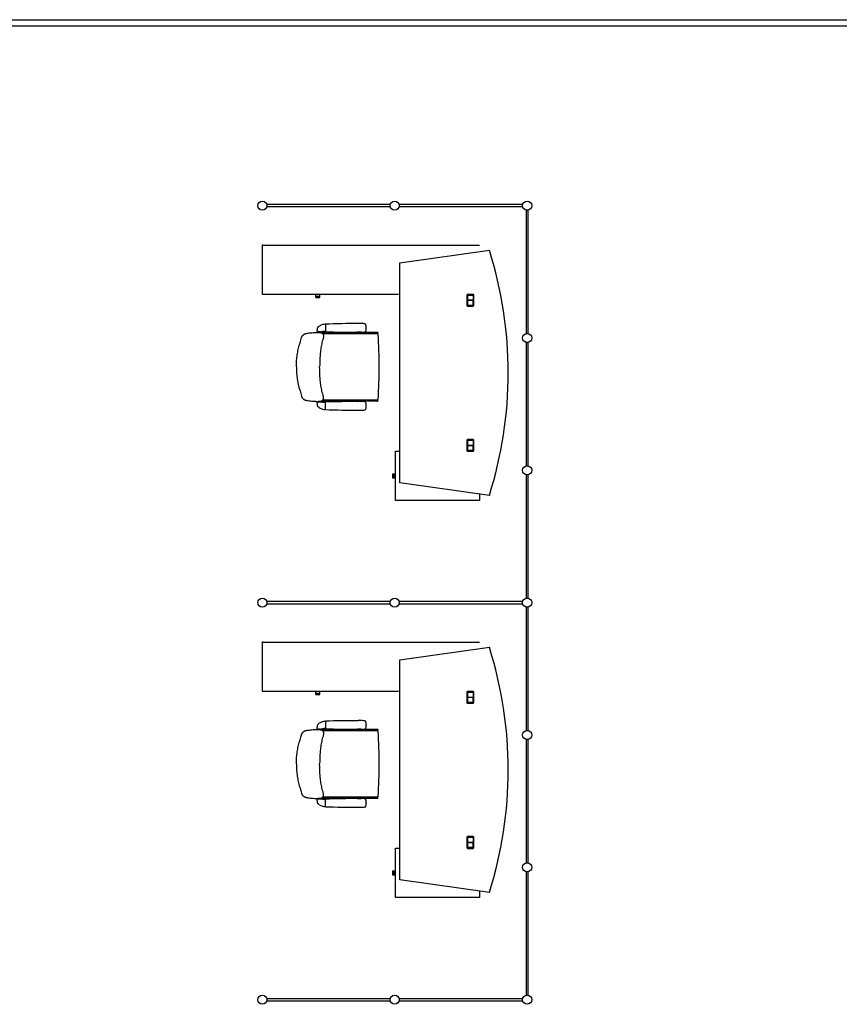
# Model space of a CAD drawing. Header units: millimetres. Extents: x 391350 to 515311, y -283575 to -199836.
# Tile 92 of 102: x 485377 to 492184, y -223956 to -215773. Entities that reach past the tile are written whole.
import ezdxf

# ---------------------------------------------------------------- set-up
doc = ezdxf.new("R2010")
doc.units = ezdxf.units.MM

msp = doc.modelspace()

# ---------------------------------------------------------------- linework, layer by layer
at = {"color": 0}
for p, q in [((484736.6, -215773.4), (496183.6, -215773.4)), ((484736.6, -215823.4), (496183.6, -215823.4)), ((488454.6, -217309.7), (487429.6, -217309.7)), ((487429.6, -217326.7), (488454.6, -217326.7)), ((489554.6, -217309.7), (488529.6, -217309.7)), ((488529.6, -217326.7), (489554.6, -217326.7)), ((489583.6, -217355.7), (489583.6, -218380.7)), ((489600.6, -218380.7), (489600.6, -217355.7)), ((487394.9, -217647), (489194.9, -217647)), ((487394.9, -218057), (487394.9, -217647)), ((488534.9, -217793), (489278, -217688.6)), ((488534.9, -219623), (488534.9, -217793)), ((488524.6, -218057), (487394.9, -218057)), ((487837.4, -218070), (487837.4, -218057)), ((487837.4, -218070), (487871.4, -218070)), ((487837.5, -218082), (487837.5, -218070)), ((487871.3, -218082), (487871.3, -218070)), ((487871.4, -218070), (487871.4, -218057)), ((489090.9, -218062), (489090.9, -218148)), ((489142.9, -218056), (489096.9, -218056)), ((489096.9, -218146), (489096.9, -218064)), ((489097.4, -218064), (489097.4, -218104.8)), ((489098.9, -218062), (489140.9, -218062)), ((489140.9, -218062.5), (489098.9, -218062.5)), ((489142.4, -218064), (489142.4, -218104.8)), ((489142.9, -218064), (489142.9, -218146)), ((489148.9, -218148), (489148.9, -218062)), ((487837.5, -218082), (487871.3, -218082)), ((489097.4, -218102.8), (489142.4, -218102.8)), ((489097.4, -218104.8), (489142.4, -218104.8)), ((489142.4, -218105.3), (489097.4, -218105.3)), ((489097.4, -218105.3), (489097.4, -218146)), ((489142.4, -218107.3), (489097.4, -218107.3)), ((489098.9, -218147.5), (489140.9, -218147.5)), ((489140.9, -218148), (489098.9, -218148)), ((489142.4, -218146), (489142.4, -218105.3)), ((489096.9, -218154), (489142.9, -218154)), ((487915.7, -218304.8, -0.1), (487912.7, -218304.8, -0.1)), ((487915.7, -218304.6, -0.1), (487915.7, -218365, -0.1)), ((487847.2, -218368.8, -0.1), (487885.7, -218368.8, -0.1)), ((487850.7, -218368.8, -0.1), (487855.7, -218371.8, -0.1)), ((487875.7, -218368.8, -0.1), (487855.7, -218368.8, -0.1)), ((487858.7, -218371.8, -0.1), (487855.7, -218371.8, -0.1)), ((487859.7, -218368.8, -0.1), (487857.9, -218368.8, -0.1)), ((487872.7, -218371.8, -0.1), (487858.7, -218371.8, -0.1)), ((487859.5, -218368.8, -0.1), (487871.7, -218368.8, -0.1)), ((487871.7, -218368.8, -0.1), (487873.4, -218368.8, -0.1)), ((487875.7, -218371.8, -0.1), (487872.7, -218371.8, -0.1)), ((487880.7, -218368.8, -0.1), (487875.7, -218371.8, -0.1)), ((488176.6, -218372.8), (487886.3, -218372.8)), ((488348.3, -218382.8), (487893.8, -218382.8)), ((487915.7, -218364.8, -0.1), (487901.9, -218364.8, -0.1)), ((488180.1, -218371.4), (488180.2, -218371.3)), ((488209.6, -218369.8), (488183.7, -218369.8)), ((488213.2, -218371.4), (488213.1, -218371.3)), ((488351.2, -218372.8), (488216.7, -218372.8)), ((488255.5, -218334.8, -0.1), (488255.5, -218333.8, -0.1)), ((488255.5, -218334.8, -0.1), (488255.5, -218335.8, -0.1)), ((488353, -218375.7), (488349.5, -218382.9)), ((489583.6, -218455.7), (489583.6, -219480.7)), ((489600.6, -219480.7), (489600.6, -218455.7)), ((487675.4, -218658.7), (487675.4, -218658.9)), ((487675.4, -218658.9), (487675.4, -218658.7)), ((487847.2, -218948.8, -0.1), (487885.7, -218948.8, -0.1)), ((487850.7, -218948.8, -0.1), (487855.7, -218945.8, -0.1)), ((487858.7, -218945.8, -0.1), (487855.7, -218945.8, -0.1)), ((487875.7, -218948.8, -0.1), (487855.7, -218948.8, -0.1)), ((487859.7, -218948.8, -0.1), (487857.9, -218948.8, -0.1)), ((487872.7, -218945.8, -0.1), (487858.7, -218945.8, -0.1)), ((487859.5, -218948.8, -0.1), (487871.7, -218948.8, -0.1)), ((487871.7, -218948.8, -0.1), (487873.4, -218948.8, -0.1)), ((487875.7, -218945.8, -0.1), (487872.7, -218945.8, -0.1)), ((487880.7, -218948.8, -0.1), (487875.7, -218945.8, -0.1)), ((488176.6, -218944.8), (487886.3, -218944.8)), ((488348.3, -218934.8), (487893.8, -218934.8)), ((487915.7, -218952.8, -0.1), (487901.9, -218952.8, -0.1)), ((487915.7, -219013, -0.1), (487915.7, -218952.6, -0.1)), ((488180.1, -218946.3), (488180.2, -218946.4)), ((488209.6, -218947.8), (488183.7, -218947.8)), ((488213.2, -218946.3), (488213.1, -218946.4)), ((488351.2, -218944.8), (488216.7, -218944.8)), ((488353, -218941.9), (488349.5, -218934.7)), ((487915.7, -219012.8, -0.1), (487912.7, -219012.8, -0.1)), ((488255.5, -218982.8, -0.1), (488255.5, -218981.8, -0.1)), ((488255.5, -218982.8, -0.1), (488255.5, -218983.8, -0.1)), ((489090.9, -219268), (489090.9, -219354)), ((489142.9, -219262), (489096.9, -219262)), ((489096.9, -219352), (489096.9, -219270)), ((489097.4, -219270), (489097.4, -219310.8)), ((489098.9, -219268), (489140.9, -219268)), ((489140.9, -219268.5), (489098.9, -219268.5)), ((489142.4, -219270), (489142.4, -219310.8)), ((489142.9, -219270), (489142.9, -219352)), ((489148.9, -219354), (489148.9, -219268)), ((488497.9, -219769), (488497.9, -219358)), ((488497.9, -219358), (488534.9, -219358)), ((489096.9, -219360), (489142.9, -219360)), ((489097.4, -219308.8), (489142.4, -219308.8)), ((489097.4, -219310.8), (489142.4, -219310.8)), ((489142.4, -219311.3), (489097.4, -219311.3)), ((489097.4, -219311.3), (489097.4, -219352)), ((489142.4, -219313.3), (489097.4, -219313.3)), ((489098.9, -219353.5), (489140.9, -219353.5)), ((489140.9, -219354), (489098.9, -219354)), ((489142.4, -219352), (489142.4, -219311.3)), ((488473.4, -219546.6), (488473.4, -219580.4)), ((488473.4, -219546.6), (488485.4, -219546.6)), ((488473.4, -219580.4), (488485.4, -219580.4)), ((488485.4, -219546.5), (488485.4, -219580.5)), ((488485.4, -219546.5), (488497.9, -219546.5)), ((488485.4, -219580.5), (488497.9, -219580.5)), ((489278, -219727.4), (488534.9, -219623)), ((489583.6, -219555.7), (489583.6, -220580.7)), ((489600.6, -220580.7), (489600.6, -219555.7)), ((489194.9, -219769), (488497.9, -219769)), ((489194.9, -219715.8), (489194.9, -219769)), ((488454.6, -220609.7), (487429.6, -220609.7)), ((487429.6, -220626.7), (488454.6, -220626.7)), ((489554.6, -220609.7), (488529.6, -220609.7)), ((488529.6, -220626.7), (489554.6, -220626.7)), ((489583.6, -220655.7), (489583.6, -221680.7)), ((489600.6, -221680.7), (489600.6, -220655.7)), ((487394.9, -220947), (489194.9, -220947)), ((487394.9, -221357), (487394.9, -220947)), ((488534.9, -221093), (489278, -220988.6)), ((488534.9, -222923), (488534.9, -221093)), ((488524.6, -221357), (487394.9, -221357)), ((487837.4, -221370), (487837.4, -221357)), ((487837.4, -221370), (487871.4, -221370)), ((487837.5, -221382), (487837.5, -221370)), ((487837.5, -221382), (487871.3, -221382)), ((487871.3, -221382), (487871.3, -221370)), ((487871.4, -221370), (487871.4, -221357)), ((489090.9, -221362), (489090.9, -221448)), ((489142.9, -221356), (489096.9, -221356)), ((489096.9, -221446), (489096.9, -221364)), ((489097.4, -221364), (489097.4, -221404.8)), ((489097.4, -221402.8), (489142.4, -221402.8)), ((489097.4, -221404.8), (489142.4, -221404.8)), ((489142.4, -221405.3), (489097.4, -221405.3)), ((489097.4, -221405.3), (489097.4, -221446)), ((489142.4, -221407.3), (489097.4, -221407.3)), ((489098.9, -221362), (489140.9, -221362)), ((489140.9, -221362.5), (489098.9, -221362.5)), ((489142.4, -221364), (489142.4, -221404.8)), ((489142.4, -221446), (489142.4, -221405.3)), ((489142.9, -221364), (489142.9, -221446)), ((489148.9, -221448), (489148.9, -221362)), ((489096.9, -221454), (489142.9, -221454)), ((489098.9, -221447.5), (489140.9, -221447.5)), ((489140.9, -221448), (489098.9, -221448)), ((487847.2, -221668.8, -0.1), (487885.7, -221668.8, -0.1)), ((487850.7, -221668.8, -0.1), (487855.7, -221671.8, -0.1)), ((487875.7, -221668.8, -0.1), (487855.7, -221668.8, -0.1)), ((487859.7, -221668.8, -0.1), (487857.9, -221668.8, -0.1)), ((487859.5, -221668.8, -0.1), (487871.7, -221668.8, -0.1)), ((487871.7, -221668.8, -0.1), (487873.4, -221668.8, -0.1)), ((487880.7, -221668.8, -0.1), (487875.7, -221671.8, -0.1)), ((487915.7, -221664.8, -0.1), (487901.9, -221664.8, -0.1)), ((487915.7, -221604.8, -0.1), (487912.7, -221604.8, -0.1)), ((487915.7, -221604.6, -0.1), (487915.7, -221665, -0.1)), ((488180.1, -221671.4), (488180.2, -221671.3)), ((488209.6, -221669.8), (488183.7, -221669.8)), ((488213.2, -221671.4), (488213.1, -221671.3)), ((488255.5, -221634.8, -0.1), (488255.5, -221633.8, -0.1)), ((488255.5, -221634.8, -0.1), (488255.5, -221635.8, -0.1)), ((487858.7, -221671.8, -0.1), (487855.7, -221671.8, -0.1)), ((487872.7, -221671.8, -0.1), (487858.7, -221671.8, -0.1)), ((487875.7, -221671.8, -0.1), (487872.7, -221671.8, -0.1)), ((488176.6, -221672.8), (487886.3, -221672.8)), ((488348.3, -221682.8), (487893.8, -221682.8)), ((488351.2, -221672.8), (488216.7, -221672.8)), ((488353, -221675.7), (488349.5, -221682.9)), ((489583.6, -221755.7), (489583.6, -222780.7)), ((489600.6, -222780.7), (489600.6, -221755.7)), ((487675.4, -221958.7), (487675.4, -221958.9)), ((487675.4, -221958.9), (487675.4, -221958.7)), ((488348.3, -222234.8), (487893.8, -222234.8)), ((488353, -222241.9), (488349.5, -222234.7)), ((487847.2, -222248.8, -0.1), (487885.7, -222248.8, -0.1)), ((487850.7, -222248.8, -0.1), (487855.7, -222245.8, -0.1)), ((487858.7, -222245.8, -0.1), (487855.7, -222245.8, -0.1)), ((487875.7, -222248.8, -0.1), (487855.7, -222248.8, -0.1)), ((487859.7, -222248.8, -0.1), (487857.9, -222248.8, -0.1)), ((487872.7, -222245.8, -0.1), (487858.7, -222245.8, -0.1)), ((487859.5, -222248.8, -0.1), (487871.7, -222248.8, -0.1)), ((487871.7, -222248.8, -0.1), (487873.4, -222248.8, -0.1)), ((487875.7, -222245.8, -0.1), (487872.7, -222245.8, -0.1)), ((487880.7, -222248.8, -0.1), (487875.7, -222245.8, -0.1)), ((488176.6, -222244.8), (487886.3, -222244.8)), ((487915.7, -222252.8, -0.1), (487901.9, -222252.8, -0.1)), ((487915.7, -222312.8, -0.1), (487912.7, -222312.8, -0.1)), ((487915.7, -222313, -0.1), (487915.7, -222252.6, -0.1)), ((488180.1, -222246.3), (488180.2, -222246.4)), ((488209.6, -222247.8), (488183.7, -222247.8)), ((488213.2, -222246.3), (488213.1, -222246.4)), ((488351.2, -222244.8), (488216.7, -222244.8)), ((488255.5, -222282.8, -0.1), (488255.5, -222281.8, -0.1)), ((488255.5, -222282.8, -0.1), (488255.5, -222283.8, -0.1)), ((489090.9, -222568), (489090.9, -222654)), ((489142.9, -222562), (489096.9, -222562)), ((489096.9, -222652), (489096.9, -222570)), ((489097.4, -222570), (489097.4, -222610.8)), ((489098.9, -222568), (489140.9, -222568)), ((489140.9, -222568.5), (489098.9, -222568.5)), ((489142.4, -222570), (489142.4, -222610.8)), ((489142.9, -222570), (489142.9, -222652)), ((489148.9, -222654), (489148.9, -222568)), ((489097.4, -222608.8), (489142.4, -222608.8)), ((489097.4, -222610.8), (489142.4, -222610.8)), ((489142.4, -222611.3), (489097.4, -222611.3)), ((489097.4, -222611.3), (489097.4, -222652)), ((489142.4, -222613.3), (489097.4, -222613.3)), ((489142.4, -222652), (489142.4, -222611.3)), ((488497.9, -223069), (488497.9, -222658)), ((488497.9, -222658), (488534.9, -222658)), ((489096.9, -222660), (489142.9, -222660)), ((489098.9, -222653.5), (489140.9, -222653.5)), ((489140.9, -222654), (489098.9, -222654)), ((488473.4, -222846.6), (488473.4, -222880.4)), ((488473.4, -222846.6), (488485.4, -222846.6)), ((488473.4, -222880.4), (488485.4, -222880.4)), ((488485.4, -222846.5), (488485.4, -222880.5)), ((488485.4, -222846.5), (488497.9, -222846.5)), ((488485.4, -222880.5), (488497.9, -222880.5)), ((489583.6, -222855.7), (489583.6, -223880.7)), ((489600.6, -223880.7), (489600.6, -222855.7)), ((489278, -223027.4), (488534.9, -222923)), ((489194.9, -223015.8), (489194.9, -223069)), ((489194.9, -223069), (488497.9, -223069)), ((488454.6, -223909.7), (487429.6, -223909.7)), ((487429.6, -223926.7), (488454.6, -223926.7)), ((489554.6, -223909.7), (488529.6, -223909.7)), ((488529.6, -223926.7), (489554.6, -223926.7))]:
    msp.add_line(p, q, dxfattribs=at)
at = {"color": 0, "extrusion": (0, 0, -1), "flags": 128}
for points in [[(-487675.5, -218658.8), (-487675.6, -218647.5), (-487675.8, -218636.3), (-487676.1, -218625), (-487676.6, -218613.7), (-487677.4, -218602.4), (-487678.3, -218591.1), (-487679.5, -218579.9), (-487680.8, -218568.6), (-487682.4, -218557.5), (-487684.2, -218546.3), (-487686.2, -218535.3), (-487688.5, -218524.3), (-487690.9, -218513.3), (-487693.6, -218502.4), (-487696.4, -218491.6), (-487699.3, -218480.7), (-487705.5, -218459), (-487711.8, -218437.2), (-487718.2, -218415.3), (-487719.1, -218412.6), (-487720.1, -218410), (-487721.2, -218407.4), (-487722.4, -218404.9), (-487723.9, -218402.5), (-487725.5, -218400.2), (-487727.2, -218398), (-487729.2, -218395.9), (-487731.2, -218393.9), (-487733.4, -218392.1), (-487735.7, -218390.4), (-487738, -218388.8), (-487740.4, -218387.3), (-487742.9, -218385.9), (-487745.5, -218384.7), (-487748.1, -218383.6), (-487750.7, -218382.6), (-487753.4, -218381.7), (-487756.1, -218380.9), (-487758.8, -218380.3), (-487764.4, -218379.1), (-487769.9, -218378.2), (-487781.2, -218376.8), (-487792.4, -218375.6), (-487803.6, -218374.6), (-487814.8, -218373.7), (-487825.9, -218373.1), (-487837.1, -218372.7), (-487848.4, -218372.5), (-487854.1, -218372.6), (-487859.9, -218372.7), (-487865.8, -218372.9), (-487871.6, -218373.4), (-487874.5, -218373.8), (-487877.3, -218374.3), (-487880, -218375), (-487882.7, -218375.9), (-487885.3, -218376.9), (-487887.8, -218378.2), (-487890.1, -218379.7), (-487892.4, -218381.5), (-487894.4, -218383.5), (-487895.3, -218384.6), (-487896.1, -218385.7), (-487896.8, -218386.9), (-487897.5, -218388.1), (-487898.6, -218390.7), (-487899.4, -218393.5), (-487900, -218396.3), (-487900.3, -218399.2), (-487900.4, -218402.1), (-487900.4, -218405), (-487900.2, -218407.8), (-487899.9, -218410.7), (-487899.4, -218413.5), (-487898.2, -218419), (-487896.8, -218424.4), (-487893.6, -218435.2), (-487890.6, -218446.1), (-487887.8, -218457.1), (-487885.4, -218468.1), (-487883.2, -218479.1), (-487881.2, -218490.2), (-487879.3, -218501.4), (-487877.6, -218512.5), (-487876.1, -218523.7), (-487874.8, -218534.9), (-487873.6, -218546.2), (-487872.5, -218557.4), (-487871.6, -218568.6), (-487870.8, -218579.9), (-487870.2, -218591.2), (-487869.7, -218602.4), (-487869.3, -218613.7), (-487868.8, -218636.3), (-487868.5, -218658.8)], [(-487675.5, -221958.8), (-487675.6, -221947.5), (-487675.8, -221936.3), (-487676.1, -221925), (-487676.6, -221913.7), (-487677.4, -221902.4), (-487678.3, -221891.1), (-487679.5, -221879.9), (-487680.8, -221868.6), (-487682.4, -221857.5), (-487684.2, -221846.3), (-487686.2, -221835.3), (-487688.5, -221824.3), (-487690.9, -221813.3), (-487693.6, -221802.4), (-487696.4, -221791.6), (-487699.3, -221780.7), (-487705.5, -221759), (-487711.8, -221737.2), (-487718.2, -221715.3), (-487719.1, -221712.6), (-487720.1, -221710), (-487721.2, -221707.4), (-487722.4, -221704.9), (-487723.9, -221702.5), (-487725.5, -221700.2), (-487727.2, -221698), (-487729.2, -221695.9), (-487731.2, -221693.9), (-487733.4, -221692.1), (-487735.7, -221690.4), (-487738, -221688.8), (-487740.4, -221687.3), (-487742.9, -221685.9), (-487745.5, -221684.7), (-487748.1, -221683.6), (-487750.7, -221682.6), (-487753.4, -221681.7), (-487756.1, -221680.9), (-487758.8, -221680.3), (-487764.4, -221679.1), (-487769.9, -221678.2), (-487781.2, -221676.8), (-487792.4, -221675.6), (-487803.6, -221674.6), (-487814.8, -221673.7), (-487825.9, -221673.1), (-487837.1, -221672.7), (-487848.4, -221672.5), (-487854.1, -221672.6), (-487859.9, -221672.7), (-487865.8, -221672.9), (-487871.6, -221673.4), (-487874.5, -221673.8), (-487877.3, -221674.3), (-487880, -221675), (-487882.7, -221675.9), (-487885.3, -221676.9), (-487887.8, -221678.2), (-487890.1, -221679.7), (-487892.4, -221681.5), (-487894.4, -221683.5), (-487895.3, -221684.6), (-487896.1, -221685.7), (-487896.8, -221686.9), (-487897.5, -221688.1), (-487898.6, -221690.7), (-487899.4, -221693.5), (-487900, -221696.3), (-487900.3, -221699.2), (-487900.4, -221702.1), (-487900.4, -221705), (-487900.2, -221707.8), (-487899.9, -221710.7), (-487899.4, -221713.5), (-487898.2, -221719), (-487896.8, -221724.4), (-487893.6, -221735.2), (-487890.6, -221746.1), (-487887.8, -221757.1), (-487885.4, -221768.1), (-487883.2, -221779.1), (-487881.2, -221790.2), (-487879.3, -221801.4), (-487877.6, -221812.5), (-487876.1, -221823.7), (-487874.8, -221834.9), (-487873.6, -221846.2), (-487872.5, -221857.4), (-487871.6, -221868.6), (-487870.8, -221879.9), (-487870.2, -221891.2), (-487869.7, -221902.4), (-487869.3, -221913.7), (-487868.8, -221936.3), (-487868.5, -221958.8)]]:
    msp.add_lwpolyline(points, dxfattribs=at)
at = {"color": 0, "flags": 128}
for points in [[(487675.5, -218658.8), (487675.6, -218670.1), (487675.8, -218681.4), (487676.1, -218692.7), (487676.6, -218704), (487677.4, -218715.3), (487678.3, -218726.5), (487679.5, -218737.8), (487680.8, -218749), (487682.4, -218760.2), (487684.2, -218771.3), (487686.2, -218782.4), (487688.5, -218793.4), (487690.9, -218804.3), (487693.6, -218815.2), (487696.4, -218826.1), (487699.3, -218836.9), (487705.5, -218858.6), (487711.8, -218880.4), (487718.2, -218902.3), (487719.1, -218905), (487720.1, -218907.7), (487721.2, -218910.3), (487722.4, -218912.8), (487723.9, -218915.2), (487725.5, -218917.5), (487727.2, -218919.7), (487729.2, -218921.7), (487731.2, -218923.7), (487733.4, -218925.6), (487735.7, -218927.3), (487738, -218928.9), (487740.4, -218930.3), (487742.9, -218931.7), (487745.5, -218932.9), (487748.1, -218934.1), (487750.7, -218935), (487753.4, -218935.9), (487756.1, -218936.7), (487758.8, -218937.4), (487764.4, -218938.5), (487769.9, -218939.4), (487781.2, -218940.8), (487792.4, -218942.1), (487803.6, -218943.1), (487814.8, -218943.9), (487825.9, -218944.6), (487837.1, -218945), (487848.4, -218945.1), (487854.1, -218945.1), (487859.9, -218944.9), (487865.8, -218944.7), (487871.6, -218944.2), (487874.5, -218943.8), (487877.3, -218943.3), (487880, -218942.6), (487882.7, -218941.8), (487885.3, -218940.7), (487887.8, -218939.5), (487890.1, -218937.9), (487892.4, -218936.2), (487894.4, -218934.2), (487895.3, -218933.1), (487896.1, -218931.9), (487896.8, -218930.7), (487897.5, -218929.5), (487898.6, -218926.9), (487899.4, -218924.2), (487900, -218921.3), (487900.3, -218918.4), (487900.4, -218915.5), (487900.4, -218912.7), (487900.2, -218909.8), (487899.9, -218907), (487899.4, -218904.2), (487898.2, -218898.7), (487896.8, -218893.2), (487893.6, -218882.4), (487890.6, -218871.5), (487887.8, -218860.6), (487885.4, -218849.6), (487883.2, -218838.5), (487881.2, -218827.4), (487879.3, -218816.3), (487877.6, -218805.1), (487876.1, -218793.9), (487874.8, -218782.7), (487873.6, -218771.5), (487872.5, -218760.2), (487871.6, -218749), (487870.8, -218737.7), (487870.2, -218726.5), (487869.7, -218715.2), (487869.3, -218703.9), (487868.8, -218681.4), (487868.5, -218658.8)], [(487675.5, -221958.8), (487675.6, -221970.1), (487675.8, -221981.4), (487676.1, -221992.7), (487676.6, -222004), (487677.4, -222015.3), (487678.3, -222026.5), (487679.5, -222037.8), (487680.8, -222049), (487682.4, -222060.2), (487684.2, -222071.3), (487686.2, -222082.4), (487688.5, -222093.4), (487690.9, -222104.3), (487693.6, -222115.2), (487696.4, -222126.1), (487699.3, -222136.9), (487705.5, -222158.6), (487711.8, -222180.4), (487718.2, -222202.3), (487719.1, -222205), (487720.1, -222207.7), (487721.2, -222210.3), (487722.4, -222212.8), (487723.9, -222215.2), (487725.5, -222217.5), (487727.2, -222219.7), (487729.2, -222221.7), (487731.2, -222223.7), (487733.4, -222225.6), (487735.7, -222227.3), (487738, -222228.9), (487740.4, -222230.3), (487742.9, -222231.7), (487745.5, -222232.9), (487748.1, -222234.1), (487750.7, -222235), (487753.4, -222235.9), (487756.1, -222236.7), (487758.8, -222237.4), (487764.4, -222238.5), (487769.9, -222239.4), (487781.2, -222240.8), (487792.4, -222242.1), (487803.6, -222243.1), (487814.8, -222243.9), (487825.9, -222244.6), (487837.1, -222245), (487848.4, -222245.1), (487854.1, -222245.1), (487859.9, -222244.9), (487865.8, -222244.7), (487871.6, -222244.2), (487874.5, -222243.8), (487877.3, -222243.3), (487880, -222242.6), (487882.7, -222241.8), (487885.3, -222240.7), (487887.8, -222239.5), (487890.1, -222237.9), (487892.4, -222236.2), (487894.4, -222234.2), (487895.3, -222233.1), (487896.1, -222231.9), (487896.8, -222230.7), (487897.5, -222229.5), (487898.6, -222226.9), (487899.4, -222224.2), (487900, -222221.3), (487900.3, -222218.4), (487900.4, -222215.5), (487900.4, -222212.7), (487900.2, -222209.8), (487899.9, -222207), (487899.4, -222204.2), (487898.2, -222198.7), (487896.8, -222193.2), (487893.6, -222182.4), (487890.6, -222171.5), (487887.8, -222160.6), (487885.4, -222149.6), (487883.2, -222138.5), (487881.2, -222127.4), (487879.3, -222116.3), (487877.6, -222105.1), (487876.1, -222093.9), (487874.8, -222082.7), (487873.6, -222071.5), (487872.5, -222060.2), (487871.6, -222049), (487870.8, -222037.7), (487870.2, -222026.5), (487869.7, -222015.2), (487869.3, -222003.9), (487868.8, -221981.4), (487868.5, -221958.8)]]:
    msp.add_lwpolyline(points, dxfattribs=at)
at = {"color": 0}
for centre in [(487392.1, -217318.2), (488492.1, -217318.2), (489592.1, -217318.2), (489592.1, -218418.2), (489592.1, -219518.2), (487392.1, -220618.2), (488492.1, -220618.2), (489592.1, -220618.2), (489592.1, -221718.2), (489592.1, -222818.2), (487392.1, -223918.2), (488492.1, -223918.2), (489592.1, -223918.2)]:
    msp.add_circle(centre, 38, dxfattribs=at)
for centre, radius, start, end in [((486044.7, -218708), 3390.2, 342.50031, 17.49969), ((489096.9, -218062), 6, 90, 180), ((489098.9, -218064), 2, 90, 180), ((489098.9, -218064), 1.5, 90, 180), ((489140.9, -218064), 2, 0, 90), ((489140.9, -218064), 1.5, 0, 90), ((489142.9, -218062), 6, 0, 90), ((489096.9, -218148), 6, 180, 270), ((489098.9, -218146), 2, 180, 270), ((489098.9, -218146), 1.5, 180, 270), ((489140.9, -218146), 2, 270, 0), ((489140.9, -218146), 1.5, 270, 0), ((489142.9, -218148), 6, 270, 0), ((487921.1, -218403.7, -0.1), 100, 106.12374, 123.80595), ((487912.7, -218374.8, -0.1), 70, 90, 106.12374), ((487916.5, -218304.6, -0.1), 0.8, 92.16248, 180), ((488176.8, -225199, -0.1), 6900, 89.89269, 92.16248), ((488205.5, -219560.7, -0.1), 1261.9, 88.82851, 90.71641), ((488231.1, -218336.5, -0.1), 37.4, 69.74066, 89.78761), ((488239.5, -218314.3, -0.1), 13.7, 31.52907, 70.57013), ((488232, -218318.8, -0.1), 22.5, 7.98693, 31.27177), ((488195.3, -218326.6, -0.1), 59.9, 2.60696, 10.52956), ((487847.2, -218367.3, -0.1), 1.5, 176.2553, 270), ((488145.1, -218386.8, -0.1), 300, 169.56228, 176.2553), ((487850.6, -218332.6, -0.1), 0.5, 131.11592, 169.56228), ((487948.9, -218445.2, -0.1), 150, 131.11592, 131.18253), ((488145.1, -218386.8, -0.1), 300, 169.529, 169.56228), ((487948.9, -218445.2, -0.1), 150, 123.80595, 131.11592), ((487886.3, -218388.8), 16, 90, 117.90937), ((487901.9, -218399.8, -0.1), 35, 90, 117.66045), ((487916.5, -218365, -0.1), 0.8, 180, 267.83752), ((488176.8, -211470.7, -0.1), 6900, 267.83752, 270.10731), ((488176.6, -218367.8), 5, 270, 315), ((488183.7, -218374.8), 5, 90, 135), ((488205.5, -217109, -0.1), 1261.9, 269.28359, 271.17149), ((488209.6, -218374.8), 5, 45, 90), ((488216.7, -218367.8), 5, 225, 270), ((488231.1, -218333.1, -0.1), 37.4, 270.21239, 290.25934), ((488239.5, -218355.4, -0.1), 13.7, 289.42987, 328.47093), ((488232, -218350.8, -0.1), 22.5, 328.72823, 352.01307), ((488195.3, -218343, -0.1), 59.9, 349.47044, 357.39304), ((488018.8, -218336.2, -0.1), 236.7, 0.56763, 2.97489), ((488018.8, -218333.5, -0.1), 236.7, 357.02511, 359.43237), ((488348.3, -218389.8), 7, 3.08462, 90), ((488351.2, -218374.8), 2, 334.14919, 90), ((483356.6, -218658.8), 5006, 0, 3.08462), ((483356.6, -218658.8), 5006, 356.91538, 0), ((487847.2, -218950.3, -0.1), 1.5, 90, 183.7447), ((488145.1, -218930.8, -0.1), 300, 183.7447, 190.43772), ((487886.3, -218928.8), 16, 242.09063, 270), ((487901.9, -218917.8, -0.1), 35, 242.33955, 270), ((487916.5, -218952.6, -0.1), 0.8, 92.16248, 180), ((488176.8, -225846.9, -0.1), 6900, 89.89269, 92.16248), ((488176.6, -218949.8), 5, 45, 90), ((488183.7, -218942.8), 5, 225, 270), ((488205.5, -220208.7, -0.1), 1261.9, 88.82851, 90.71641), ((488209.6, -218942.8), 5, 270, 315), ((488216.7, -218949.8), 5, 90, 135), ((488231.1, -218984.5, -0.1), 37.4, 69.74066, 89.78761), ((488239.5, -218962.3, -0.1), 13.7, 31.52907, 70.57013), ((488232, -218966.8, -0.1), 22.5, 7.98693, 31.27177), ((488195.3, -218974.6, -0.1), 59.9, 2.60696, 10.52956), ((488348.3, -218927.8), 7, 270, 356.91538), ((488351.2, -218942.8), 2, 270, 25.85081), ((487850.6, -218985.1, -0.1), 0.5, 190.43772, 228.88408), ((488145.1, -218930.8, -0.1), 300, 190.43772, 190.471), ((487948.9, -218872.4, -0.1), 150, 228.81747, 228.88408), ((487948.9, -218872.4, -0.1), 150, 228.88408, 236.19405), ((487921.1, -218914, -0.1), 100, 236.19405, 253.87626), ((487912.7, -218942.8, -0.1), 70, 253.87626, 270), ((487916.5, -219013, -0.1), 0.8, 180, 267.83752), ((488176.8, -212118.7, -0.1), 6900, 267.83752, 270.10731), ((488205.5, -217756.9, -0.1), 1261.9, 269.28359, 271.17149), ((488231.1, -218981.1, -0.1), 37.4, 270.21239, 290.25934), ((488239.5, -219003.3, -0.1), 13.7, 289.42987, 328.47093), ((488232, -218998.8, -0.1), 22.5, 328.72823, 352.01307), ((488195.3, -218991, -0.1), 59.9, 349.47044, 357.39304), ((488018.8, -218984.1, -0.1), 236.7, 0.56763, 2.97489), ((488018.8, -218981.5, -0.1), 236.7, 357.02511, 359.43237), ((489096.9, -219268), 6, 90, 180), ((489098.9, -219270), 2, 90, 180), ((489098.9, -219270), 1.5, 90, 180), ((489140.9, -219270), 2, 0, 90), ((489140.9, -219270), 1.5, 0, 90), ((489142.9, -219268), 6, 0, 90), ((489096.9, -219354), 6, 180, 270), ((489098.9, -219352), 2, 180, 270), ((489098.9, -219352), 1.5, 180, 270), ((489140.9, -219352), 1.5, 270, 0), ((489140.9, -219352), 2, 270, 0), ((489142.9, -219354), 6, 270, 0), ((486044.7, -222008), 3390.2, 342.50031, 17.49969), ((489096.9, -221362), 6, 90, 180), ((489098.9, -221364), 2, 90, 180), ((489098.9, -221364), 1.5, 90, 180), ((489140.9, -221364), 2, 0, 90), ((489140.9, -221364), 1.5, 0, 90), ((489142.9, -221362), 6, 0, 90), ((489096.9, -221448), 6, 180, 270), ((489098.9, -221446), 2, 180, 270), ((489098.9, -221446), 1.5, 180, 270), ((489140.9, -221446), 2, 270, 0), ((489140.9, -221446), 1.5, 270, 0), ((489142.9, -221448), 6, 270, 0), ((487847.2, -221667.3, -0.1), 1.5, 176.2553, 270), ((488145.1, -221686.8, -0.1), 300, 169.56228, 176.2553), ((487850.6, -221632.6, -0.1), 0.5, 131.11592, 169.56228), ((487948.9, -221745.2, -0.1), 150, 131.11592, 131.18253), ((488145.1, -221686.8, -0.1), 300, 169.529, 169.56228), ((487948.9, -221745.2, -0.1), 150, 123.80595, 131.11592), ((487921.1, -221703.7, -0.1), 100, 106.12374, 123.80595), ((487901.9, -221699.8, -0.1), 35, 90, 117.66045), ((487912.7, -221674.8, -0.1), 70, 90, 106.12374), ((487916.5, -221604.6, -0.1), 0.8, 92.16248, 180), ((487916.5, -221665, -0.1), 0.8, 180, 267.83752), ((488176.8, -228499, -0.1), 6900, 89.89269, 92.16248), ((488176.8, -214770.7, -0.1), 6900, 267.83752, 270.10731), ((488176.6, -221667.8), 5, 270, 315), ((488183.7, -221674.8), 5, 90, 135), ((488205.5, -222860.7, -0.1), 1261.9, 88.82851, 90.71641), ((488205.5, -220409, -0.1), 1261.9, 269.28359, 271.17149), ((488209.6, -221674.8), 5, 45, 90), ((488216.7, -221667.8), 5, 225, 270), ((488231.1, -221636.5, -0.1), 37.4, 69.74066, 89.78761), ((488231.1, -221633.1, -0.1), 37.4, 270.21239, 290.25934), ((488239.5, -221614.3, -0.1), 13.7, 31.52907, 70.57013), ((488239.5, -221655.4, -0.1), 13.7, 289.42987, 328.47093), ((488232, -221618.8, -0.1), 22.5, 7.98693, 31.27177), ((488232, -221650.8, -0.1), 22.5, 328.72823, 352.01307), ((488195.3, -221626.6, -0.1), 59.9, 2.60696, 10.52956), ((488195.3, -221643, -0.1), 59.9, 349.47044, 357.39304), ((488018.8, -221636.2, -0.1), 236.7, 0.56763, 2.97489), ((488018.8, -221633.5, -0.1), 236.7, 357.02511, 359.43237), ((487886.3, -221688.8), 16, 90, 117.90937), ((488348.3, -221689.8), 7, 3.08462, 90), ((488351.2, -221674.8), 2, 334.14919, 90), ((483356.6, -221958.8), 5006, 0, 3.08462), ((483356.6, -221958.8), 5006, 356.91538, 0), ((487886.3, -222228.8), 16, 242.09063, 270), ((488348.3, -222227.8), 7, 270, 356.91538), ((488351.2, -222242.8), 2, 270, 25.85081), ((487847.2, -222250.3, -0.1), 1.5, 90, 183.7447), ((488145.1, -222230.8, -0.1), 300, 183.7447, 190.43772), ((487850.6, -222285.1, -0.1), 0.5, 190.43772, 228.88408), ((488145.1, -222230.8, -0.1), 300, 190.43772, 190.471), ((487948.9, -222172.4, -0.1), 150, 228.81747, 228.88408), ((487948.9, -222172.4, -0.1), 150, 228.88408, 236.19405), ((487921.1, -222214, -0.1), 100, 236.19405, 253.87626), ((487901.9, -222217.8, -0.1), 35, 242.33955, 270), ((487912.7, -222242.8, -0.1), 70, 253.87626, 270), ((487916.5, -222252.6, -0.1), 0.8, 92.16248, 180), ((487916.5, -222313, -0.1), 0.8, 180, 267.83752), ((488176.8, -229146.9, -0.1), 6900, 89.89269, 92.16248), ((488176.8, -215418.7, -0.1), 6900, 267.83752, 270.10731), ((488176.6, -222249.8), 5, 45, 90), ((488183.7, -222242.8), 5, 225, 270), ((488205.5, -223508.7, -0.1), 1261.9, 88.82851, 90.71641), ((488205.5, -221056.9, -0.1), 1261.9, 269.28359, 271.17149), ((488209.6, -222242.8), 5, 270, 315), ((488216.7, -222249.8), 5, 90, 135), ((488231.1, -222284.5, -0.1), 37.4, 69.74066, 89.78761), ((488231.1, -222281.1, -0.1), 37.4, 270.21239, 290.25934), ((488239.5, -222262.3, -0.1), 13.7, 31.52907, 70.57013), ((488239.5, -222303.3, -0.1), 13.7, 289.42987, 328.47093), ((488232, -222266.8, -0.1), 22.5, 7.98693, 31.27177), ((488232, -222298.8, -0.1), 22.5, 328.72823, 352.01307), ((488195.3, -222274.6, -0.1), 59.9, 2.60696, 10.52956), ((488195.3, -222291, -0.1), 59.9, 349.47044, 357.39304), ((488018.8, -222284.1, -0.1), 236.7, 0.56763, 2.97489), ((488018.8, -222281.5, -0.1), 236.7, 357.02511, 359.43237), ((489096.9, -222568), 6, 90, 180), ((489098.9, -222570), 2, 90, 180), ((489098.9, -222570), 1.5, 90, 180), ((489140.9, -222570), 2, 0, 90), ((489140.9, -222570), 1.5, 0, 90), ((489142.9, -222568), 6, 0, 90), ((489098.9, -222652), 2, 180, 270), ((489098.9, -222652), 1.5, 180, 270), ((489140.9, -222652), 1.5, 270, 0), ((489140.9, -222652), 2, 270, 0), ((489096.9, -222654), 6, 180, 270), ((489142.9, -222654), 6, 270, 0)]:
    msp.add_arc(centre, radius, start, end, dxfattribs=at)
for p in [(487394.9, -217647), (487394.9, -220947)]:
    msp.add_point(p, dxfattribs=at)

doc.saveas('drawing.dxf')
